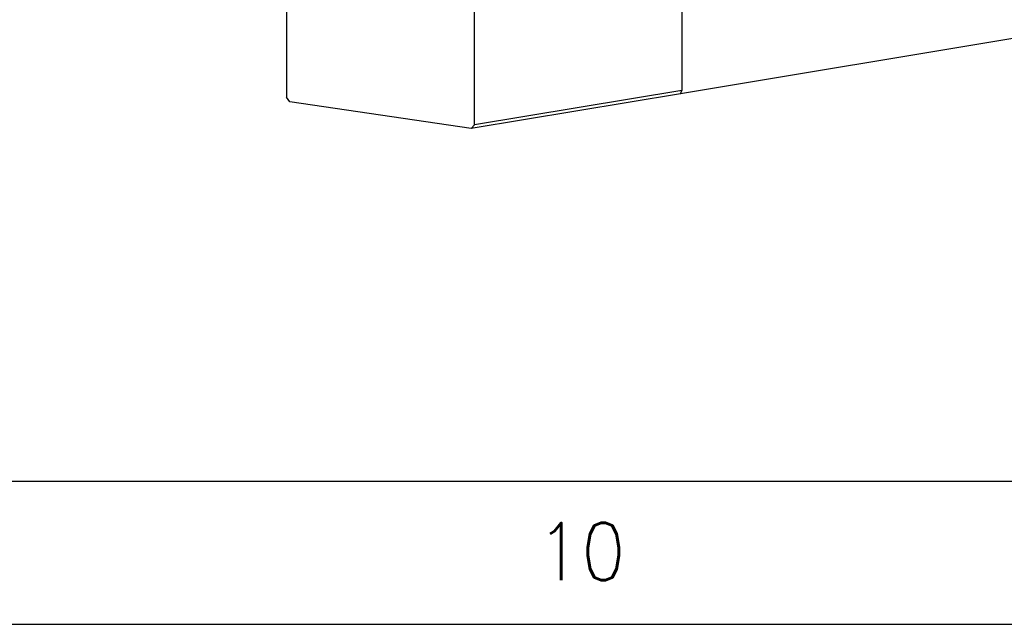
# Model space of a CAD drawing. Header units: inches. Extents: x -1131 to 657, y -1236 to -816.
# Tile 2 of 14: x -1013 to -978, y -1236 to -1215. Entities that reach past the tile are written whole.
import ezdxf

# ---------------------------------------------------------------- set-up
doc = ezdxf.new("R2010")
doc.units = ezdxf.units.IN
doc.layers.add('1', color=7, linetype='Continuous')
doc.styles.add('CONVERTER_11', font='txt.shx', dxfattribs={"width": 0.9})

# ---------------------------------------------------------------- blocks, each defined once
blk = doc.blocks.new('CABEZA_S__1', base_point=(-2006.778, -2437.389))
at = {"color": 7, "linetype": 'Continuous'}
for p, q in [((-1979.191, -2414.171), (-1979.191, -2434.715)), ((-2006.778, -2417.15), (-2006.778, -2435.193)), ((-1993.668, -2437.125), (-1993.668, -2416.581)), ((-1952.292, -2430.465), (-1979.291, -2434.959)), ((-1979.291, -2434.959), (-1993.887, -2437.389)), ((-1979.191, -2434.715), (-1993.668, -2437.125)), ((-1979.291, -2434.959), (-1979.191, -2434.715)), ((-2006.559, -2435.521), (-2006.778, -2435.193)), ((-1993.887, -2437.389), (-2006.559, -2435.521)), ((-1993.668, -2437.125), (-1993.887, -2437.389))]:
    blk.add_line(p, q, dxfattribs=at)
blk = doc.blocks.new('S_820__4', base_point=(-2018.375, -2437.389))
blk.add_blockref('CABEZA_S__1', (-2006.778, -2437.389))
blk = doc.blocks.new('A1', base_point=(-1906, -2394))
blk.add_blockref('S_820__4', (-2018.375, -2437.389))
blk = doc.blocks.new('Marco_a2', base_point=(-834, -1026))
at = {"layer": '1', "color": 7, "linetype": 'Continuous'}
blk.add_line((-1111, -1231), (-542, -1231), dxfattribs=at)
at = {"layer": '1', "color": 2, "linetype": 'Continuous'}
blk.add_line((-1131, -1236), (-537, -1236), dxfattribs=at)
at = {"layer": '1', "color": 2, "insert": (-994.651, -1233.457), "char_height": 2, "attachment_point": 4, "line_spacing_factor": 1.20048, "style": 'CONVERTER_11'}
blk.add_mtext('10', dxfattribs=at)
blk = doc.blocks.new('Top', base_point=(-834, -1026))
blk.add_blockref('Marco_a2', (-834, -1026))
blk = doc.blocks.new('_dummy_frame', base_point=(-1131, -1236))
blk.add_blockref('Top', (-834, -1026))

msp = doc.modelspace()

# ---------------------------------------------------------------- block references
at = {"xscale": 0.5, "yscale": 0.5, "zscale": 0.5}
msp.add_blockref('A1', (-953, -1197), dxfattribs=at)
at = {"layer": '1'}
msp.add_blockref('_dummy_frame', (-1131, -1236), dxfattribs=at)

doc.saveas('drawing.dxf')
